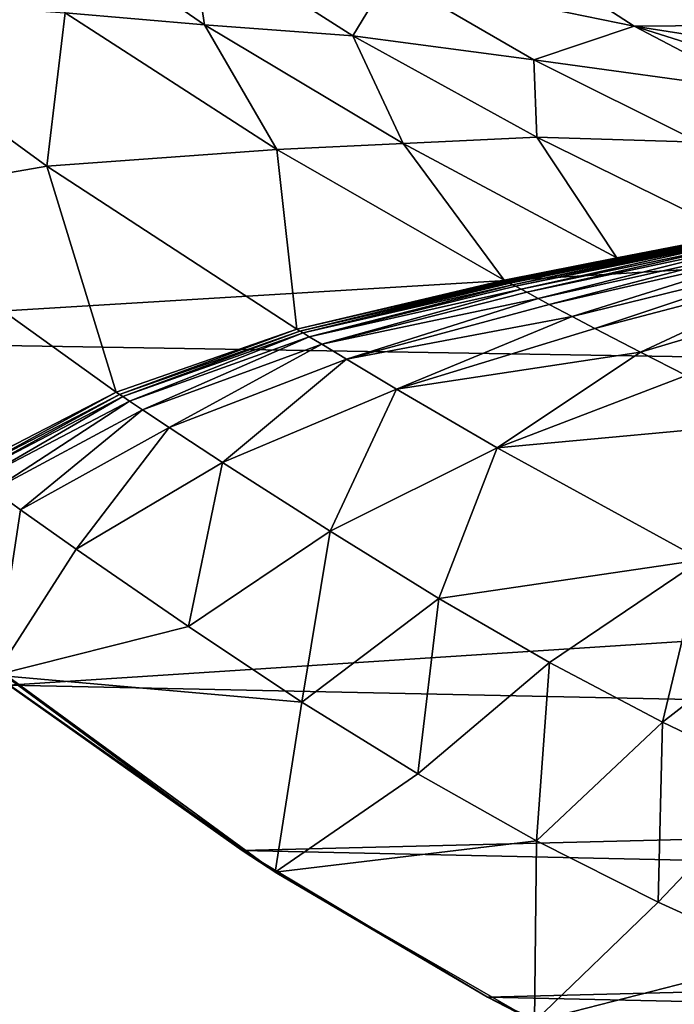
# Model space of a CAD drawing. Header units: metres. Extents: x -1004 to 0, y -808 to 0.
# Tile 91 of 127: x -558 to -506, y -224 to -147. Entities that reach past the tile are written whole.
import ezdxf

# ---------------------------------------------------------------- set-up
doc = ezdxf.new("R2010")
doc.units = ezdxf.units.M

msp = doc.modelspace()

# ---------------------------------------------------------------- linework, layer by layer
at = {"layer": 'None'}
for points in [[(-531.962463, -59.26767, 664.851257), (-631.364441, -146.148254, 662.575684), (-594.247375, -171.585114, 661.909546)], [(-594.247375, -171.585114, 661.909546), (-196.308548, -147.470947, 662.541565), (-531.962463, -59.26767, 664.851257)], [(-196.308548, -147.470947, 662.541565), (-191.884094, -88.40519, 664.088562), (-531.962463, -59.26767, 664.851257)], [(-556.999023, -137.307114, 378.823914), (-543.08551, -146.929062, 383.861603), (-554.046204, -146.000259, 409.907684)], [(-543.08551, -146.929062, 383.861603), (-556.999023, -137.307114, 378.823914), (-544.187378, -139.638962, 352.78244)], [(-543.08551, -146.929062, 383.861603), (-544.187378, -139.638962, 352.78244), (-531.402161, -147.788834, 358.091064)], [(-544.187378, -139.638962, 352.78244), (-528.55072, -143.075027, 328.656036), (-531.402161, -147.788834, 358.091064)], [(-509.277069, -147.042801, 307.658112), (-528.55072, -143.075027, 328.656036), (-517.116272, -141.940079, 304.015839)], [(-493.020752, -146.913696, 287.095276), (-509.277069, -147.042801, 307.658112), (-517.116272, -141.940079, 304.015839)], [(-493.020752, -146.913696, 287.095276), (-517.116272, -141.940079, 304.015839), (-507.155457, -144.321609, 295.209076)], [(-531.402161, -147.788834, 358.091064), (-528.55072, -143.075027, 328.656036), (-517.165771, -149.68663, 334.021271)], [(-528.55072, -143.075027, 328.656036), (-509.277069, -147.042801, 307.658112), (-517.165771, -149.68663, 334.021271)], [(-498.638977, -146.995224, 281.253448), (-512.386902, -144.072159, 287.470703), (-505.292938, -145.483459, 280.861511)], [(-512.386902, -144.072159, 287.470703), (-498.638977, -146.995224, 281.253448), (-504.396667, -145.5905, 287.839233)], [(-500.33551, -145.213379, 274.765442), (-495.223572, -147.053741, 275.155823), (-511.722473, -143.458649, 280.469604)], [(-511.722473, -143.458649, 280.469604), (-495.223572, -147.053741, 275.155823), (-505.292938, -145.483459, 280.861511)], [(-555.494507, -158.067413, 467.170807), (-573.880859, -144.594589, 462.815552), (-554.046204, -146.000259, 409.907684)], [(-573.880859, -144.594589, 462.815552), (-555.494507, -158.067413, 467.170807), (-571.039795, -160.74884, 519.949524)], [(-484.801025, -148.425873, 282.037292), (-493.020752, -146.913696, 287.095276), (-507.155457, -144.321609, 295.209076)], [(-504.396667, -145.5905, 287.839233), (-484.801025, -148.425873, 282.037292), (-507.155457, -144.321609, 295.209076)], [(-537.396606, -156.74939, 415.356506), (-555.494507, -158.067413, 467.170807), (-554.046204, -146.000259, 409.907684)], [(-554.046204, -146.000259, 409.907684), (-543.08551, -146.929062, 383.861603), (-537.396606, -156.74939, 415.356506)], [(-543.08551, -146.929062, 383.861603), (-527.468689, -156.284607, 389.762573), (-537.396606, -156.74939, 415.356506)], [(-527.468689, -156.284607, 389.762573), (-543.08551, -146.929062, 383.861603), (-531.402161, -147.788834, 358.091064)], [(-517.165771, -149.68663, 334.021271), (-509.277069, -147.042801, 307.658112), (-499.634186, -152.102997, 312.763336)], [(-486.861877, -150.556183, 290.254791), (-509.277069, -147.042801, 307.658112), (-493.020752, -146.913696, 287.095276)], [(-509.277069, -147.042801, 307.658112), (-489.774475, -153.203308, 303.31839), (-499.634186, -152.102997, 312.763336)], [(-509.277069, -147.042801, 307.658112), (-486.861877, -150.556183, 290.254791), (-489.774475, -153.203308, 303.31839)], [(-229.7612, -177.557999, 661.75354), (-196.308548, -147.470947, 662.541565), (-594.247375, -171.585114, 661.909546)], [(-531.402161, -147.788834, 358.091064), (-517.165771, -149.68663, 334.021271), (-516.939087, -155.764053, 364.371826)], [(-516.939087, -155.764053, 364.371826), (-527.468689, -156.284607, 389.762573), (-531.402161, -147.788834, 358.091064)], [(-504.205811, -156.166122, 340.429718), (-517.165771, -149.68663, 334.021271), (-499.634186, -152.102997, 312.763336)], [(-517.165771, -149.68663, 334.021271), (-504.205811, -156.166122, 340.429718), (-516.939087, -155.764053, 364.371826)], [(-537.396606, -156.74939, 415.356506), (-527.468689, -156.284607, 389.762573), (-519.507141, -167.028503, 421.231171)], [(-510.645599, -165.259277, 396.148621), (-527.468689, -156.284607, 389.762573), (-516.939087, -155.764053, 364.371826)], [(-527.468689, -156.284607, 389.762573), (-510.645599, -165.259277, 396.148621), (-519.507141, -167.028503, 421.231171)], [(-516.939087, -155.764053, 364.371826), (-504.205811, -156.166122, 340.429718), (-501.306091, -163.446976, 371.209839)], [(-501.306091, -163.446976, 371.209839), (-510.645599, -165.259277, 396.148621), (-516.939087, -155.764053, 364.371826)], [(-535.816467, -170.884232, 471.858704), (-555.494507, -158.067413, 467.170807), (-537.396606, -156.74939, 415.356506)], [(-519.507141, -167.028503, 421.231171), (-535.816467, -170.884232, 471.858704), (-537.396606, -156.74939, 415.356506)], [(-555.494507, -158.067413, 467.170807), (-550.034851, -175.840073, 523.238892), (-571.039795, -160.74884, 519.949524)], [(-555.494507, -158.067413, 467.170807), (-535.816467, -170.884232, 471.858704), (-550.034851, -175.840073, 523.238892)], [(-550.034851, -175.840073, 523.238892), (-561.884583, -181.954407, 575.41095), (-571.039795, -160.74884, 519.949524)], [(-501.306091, -163.446976, 371.209839), (-501.209442, -163.491745, 371.25174), (-510.645599, -165.259277, 396.148621)], [(-510.645599, -165.259277, 396.148621), (-501.209442, -163.491745, 371.25174), (-519.396545, -167.088211, 421.266968)], [(-519.396545, -167.088211, 421.266968), (-501.209442, -163.491745, 371.25174), (-519.285889, -167.147888, 421.302887)], [(-501.209442, -163.491745, 371.25174), (-501.112762, -163.536514, 371.293671), (-519.285889, -167.147888, 421.302887)], [(-519.285889, -167.147888, 421.302887), (-501.112762, -163.536514, 371.293671), (-519.175232, -167.207535, 421.338776)], [(-501.112762, -163.536514, 371.293671), (-501.016022, -163.581253, 371.335632), (-519.175232, -167.207535, 421.338776)], [(-519.175232, -167.207535, 421.338776), (-501.016022, -163.581253, 371.335632), (-519.064575, -167.267151, 421.374695)], [(-519.064575, -167.267151, 421.374695), (-501.016022, -163.581253, 371.335632), (-500.919312, -163.625977, 371.377594)], [(-519.064575, -167.267151, 421.374695), (-500.919312, -163.625977, 371.377594), (-518.843079, -167.386353, 421.446533)], [(-518.843079, -167.386353, 421.446533), (-500.919312, -163.625977, 371.377594), (-500.725769, -163.715393, 371.461517)], [(-518.621521, -167.505508, 421.518372), (-518.843079, -167.386353, 421.446533), (-500.725769, -163.715393, 371.461517)], [(-518.621521, -167.505508, 421.518372), (-500.725769, -163.715393, 371.461517), (-500.532166, -163.804764, 371.545441)], [(-518.178345, -167.74379, 421.662079), (-518.621521, -167.505508, 421.518372), (-500.532166, -163.804764, 371.545441)], [(-518.178345, -167.74379, 421.662079), (-500.532166, -163.804764, 371.545441), (-500.144775, -163.98349, 371.713379)], [(-517.734985, -167.982071, 421.805786), (-518.178345, -167.74379, 421.662079), (-500.144775, -163.98349, 371.713379)], [(-517.734985, -167.982071, 421.805786), (-500.144775, -163.98349, 371.713379), (-499.757202, -164.162186, 371.881378)], [(-516.847473, -168.458191, 422.093323), (-517.734985, -167.982071, 421.805786), (-499.757202, -164.162186, 371.881378)], [(-516.847473, -168.458191, 422.093323), (-499.757202, -164.162186, 371.881378), (-498.981293, -164.519226, 372.217529)], [(-515.958374, -168.932983, 422.38092), (-516.847473, -168.458191, 422.093323), (-498.981293, -164.519226, 372.217529)], [(-498.204041, -164.87529, 372.553864), (-515.958374, -168.932983, 422.38092), (-498.981293, -164.519226, 372.217529)], [(-498.204041, -164.87529, 372.553864), (-514.175232, -169.877762, 422.956238), (-515.958374, -168.932983, 422.38092)], [(-496.645416, -165.58403, 373.226929), (-514.175232, -169.877762, 422.956238), (-498.204041, -164.87529, 372.553864)], [(-519.507141, -167.028503, 421.231171), (-510.645599, -165.259277, 396.148621), (-519.396545, -167.088211, 421.266968)], [(-514.175232, -169.877762, 422.956238), (-496.645416, -165.58403, 373.226929), (-512.387329, -170.818054, 423.531342)], [(-512.387329, -170.818054, 423.531342), (-496.645416, -165.58403, 373.226929), (-495.082611, -166.289413, 373.900208)], [(-508.79895, -172.685196, 424.679901), (-512.387329, -170.818054, 423.531342), (-495.082611, -166.289413, 373.900208)], [(-508.79895, -172.685196, 424.679901), (-495.082611, -166.289413, 373.900208), (-491.946411, -167.689941, 375.24585)], [(-519.507141, -167.028503, 421.231171), (-519.396545, -167.088211, 421.266968), (-535.816467, -170.884232, 471.858704)], [(-519.396545, -167.088211, 421.266968), (-535.572937, -171.032715, 471.915863), (-535.816467, -170.884232, 471.858704)], [(-519.396545, -167.088211, 421.266968), (-519.285889, -167.147888, 421.302887), (-535.572937, -171.032715, 471.915863)], [(-519.285889, -167.147888, 421.302887), (-519.175232, -167.207535, 421.338776), (-535.572937, -171.032715, 471.915863)], [(-535.572937, -171.032715, 471.915863), (-519.175232, -167.207535, 421.338776), (-535.329285, -171.181061, 471.973145)], [(-535.329285, -171.181061, 471.973145), (-519.175232, -167.207535, 421.338776), (-519.064575, -167.267151, 421.374695)], [(-519.064575, -167.267151, 421.374695), (-518.843079, -167.386353, 421.446533), (-535.329285, -171.181061, 471.973145)], [(-518.843079, -167.386353, 421.446533), (-534.841736, -171.477493, 472.087708), (-535.329285, -171.181061, 471.973145)], [(-534.841736, -171.477493, 472.087708), (-518.843079, -167.386353, 421.446533), (-518.621521, -167.505508, 421.518372)], [(-518.178345, -167.74379, 421.662079), (-534.841736, -171.477493, 472.087708), (-518.621521, -167.505508, 421.518372)], [(-533.866028, -172.070251, 472.316956), (-534.841736, -171.477493, 472.087708), (-518.178345, -167.74379, 421.662079)], [(-533.866028, -172.070251, 472.316956), (-518.178345, -167.74379, 421.662079), (-517.734985, -167.982071, 421.805786)], [(-516.847473, -168.458191, 422.093323), (-533.866028, -172.070251, 472.316956), (-517.734985, -167.982071, 421.805786)], [(-505.195343, -174.531967, 425.824249), (-508.79895, -172.685196, 424.679901), (-491.946411, -167.689941, 375.24585)], [(-531.911072, -173.253067, 472.775543), (-533.866028, -172.070251, 472.316956), (-516.847473, -168.458191, 422.093323)], [(-515.958374, -168.932983, 422.38092), (-531.911072, -173.253067, 472.775543), (-516.847473, -168.458191, 422.093323)], [(-514.175232, -169.877762, 422.956238), (-531.911072, -173.253067, 472.775543), (-515.958374, -168.932983, 422.38092)], [(-527.980042, -175.597137, 473.692719), (-531.911072, -173.253067, 472.775543), (-514.175232, -169.877762, 422.956238)], [(-527.980042, -175.597137, 473.692719), (-514.175232, -169.877762, 422.956238), (-512.387329, -170.818054, 423.531342)], [(-535.816467, -170.884232, 471.858704), (-549.77478, -176.01445, 523.278992), (-550.034851, -175.840073, 523.238892)], [(-535.816467, -170.884232, 471.858704), (-535.572937, -171.032715, 471.915863), (-549.77478, -176.01445, 523.278992)], [(-549.77478, -176.01445, 523.278992), (-535.572937, -171.032715, 471.915863), (-549.514587, -176.18866, 523.319275)], [(-549.514587, -176.18866, 523.319275), (-535.572937, -171.032715, 471.915863), (-535.329285, -171.181061, 471.973145)], [(-549.514587, -176.18866, 523.319275), (-535.329285, -171.181061, 471.973145), (-548.993774, -176.536758, 523.399841)], [(-535.329285, -171.181061, 471.973145), (-534.841736, -171.477493, 472.087708), (-548.993774, -176.536758, 523.399841)], [(-527.980042, -175.597137, 473.692719), (-512.387329, -170.818054, 423.531342), (-508.79895, -172.685196, 424.679901)], [(-558.485962, -198.901932, 661.194153), (-229.7612, -177.557999, 661.75354), (-594.247375, -171.585114, 661.909546)], [(-534.841736, -171.477493, 472.087708), (-547.951782, -177.232834, 523.561035), (-548.993774, -176.536758, 523.399841)], [(-547.951782, -177.232834, 523.561035), (-534.841736, -171.477493, 472.087708), (-533.866028, -172.070251, 472.316956)], [(-545.864014, -178.621582, 523.883545), (-547.951782, -177.232834, 523.561035), (-533.866028, -172.070251, 472.316956)], [(-533.866028, -172.070251, 472.316956), (-531.911072, -173.253067, 472.775543), (-545.864014, -178.621582, 523.883545)], [(-520.058289, -180.215347, 475.520233), (-527.980042, -175.597137, 473.692719), (-508.79895, -172.685196, 424.679901)], [(-520.058289, -180.215347, 475.520233), (-508.79895, -172.685196, 424.679901), (-505.195343, -174.531967, 425.824249)], [(-531.911072, -173.253067, 472.775543), (-541.664368, -181.372559, 524.528809), (-545.864014, -178.621582, 523.883545)], [(-541.664368, -181.372559, 524.528809), (-531.911072, -173.253067, 472.775543), (-527.980042, -175.597137, 473.692719)], [(-497.95578, -178.161438, 428.090607), (-520.058289, -180.215347, 475.520233), (-505.195343, -174.531967, 425.824249)], [(-561.613953, -182.150986, 575.431824), (-561.884583, -181.954407, 575.41095), (-550.034851, -175.840073, 523.238892)], [(-549.77478, -176.01445, 523.278992), (-561.613953, -182.150986, 575.431824), (-550.034851, -175.840073, 523.238892)], [(-533.194458, -186.789307, 525.81543), (-541.664368, -181.372559, 524.528809), (-527.980042, -175.597137, 473.692719)], [(-533.194458, -186.789307, 525.81543), (-527.980042, -175.597137, 473.692719), (-520.058289, -180.215347, 475.520233)], [(-561.613953, -182.150986, 575.431824), (-549.77478, -176.01445, 523.278992), (-561.34314, -182.347382, 575.452881)], [(-561.34314, -182.347382, 575.452881), (-549.77478, -176.01445, 523.278992), (-549.514587, -176.18866, 523.319275)], [(-561.34314, -182.347382, 575.452881), (-549.514587, -176.18866, 523.319275), (-560.801086, -182.739777, 575.494995)], [(-549.514587, -176.18866, 523.319275), (-548.993774, -176.536758, 523.399841), (-560.801086, -182.739777, 575.494995)], [(-560.801086, -182.739777, 575.494995), (-548.993774, -176.536758, 523.399841), (-559.716736, -183.524307, 575.579346)], [(-548.993774, -176.536758, 523.399841), (-547.951782, -177.232834, 523.561035), (-559.716736, -183.524307, 575.579346)], [(-547.951782, -177.232834, 523.561035), (-557.543884, -185.089096, 575.748047), (-559.716736, -183.524307, 575.579346)], [(-545.864014, -178.621582, 523.883545), (-557.543884, -185.089096, 575.748047), (-547.951782, -177.232834, 523.561035)], [(-265.374725, -205.054779, 661.033325), (-229.7612, -177.557999, 661.75354), (-558.485962, -198.901932, 661.194153)], [(-497.95578, -178.161438, 428.090607), (-503.978882, -189.03627, 479.094452), (-520.058289, -180.215347, 475.520233)], [(-553.171692, -188.187042, 576.085876), (-557.543884, -185.089096, 575.748047), (-545.864014, -178.621582, 523.883545)], [(-541.664368, -181.372559, 524.528809), (-553.171692, -188.187042, 576.085876), (-545.864014, -178.621582, 523.883545)], [(-524.640259, -192.081482, 527.088013), (-533.194458, -186.789307, 525.81543), (-520.058289, -180.215347, 475.520233)], [(-503.978882, -189.03627, 479.094452), (-524.640259, -192.081482, 527.088013), (-520.058289, -180.215347, 475.520233)], [(-553.171692, -188.187042, 576.085876), (-541.664368, -181.372559, 524.528809), (-544.346008, -194.280701, 576.760437)], [(-544.346008, -194.280701, 576.760437), (-541.664368, -181.372559, 524.528809), (-533.194458, -186.789307, 525.81543)], [(-559.716736, -183.524307, 575.579346), (-557.543884, -185.089096, 575.748047), (-559.538574, -198.120163, 628.364929)], [(-557.543884, -185.089096, 575.748047), (-553.171692, -188.187042, 576.085876), (-559.538574, -198.120163, 628.364929)], [(-559.538574, -198.120163, 628.364929), (-537.404663, -213.694702, 644.584961), (-575.3974, -185.910645, 644.94873)], [(-575.3974, -185.910645, 644.94873), (-537.404663, -213.694702, 644.584961), (-540.131531, -211.915665, 660.853333)], [(-540.131531, -211.915665, 660.853333), (-558.485962, -198.901932, 661.194153), (-575.3974, -185.910645, 644.94873)], [(-535.415405, -200.226791, 577.429077), (-544.346008, -194.280701, 576.760437), (-533.194458, -186.789307, 525.81543)], [(-535.415405, -200.226791, 577.429077), (-533.194458, -186.789307, 525.81543), (-524.640259, -192.081482, 527.088013)], [(-559.538574, -198.120163, 628.364929), (-553.171692, -188.187042, 576.085876), (-544.346008, -194.280701, 576.760437)], [(-503.978882, -189.03627, 479.094452), (-515.940308, -197.123001, 528.335327), (-524.640259, -192.081482, 527.088013)], [(-503.978882, -189.03627, 479.094452), (-507.061371, -201.80954, 529.546265), (-515.940308, -197.123001, 528.335327)], [(-507.061371, -201.80954, 529.546265), (-503.978882, -189.03627, 479.094452), (-495.7612, -193.048477, 480.810181)], [(-526.300659, -205.883759, 578.085571), (-535.415405, -200.226791, 577.429077), (-524.640259, -192.081482, 527.088013)], [(-515.940308, -197.123001, 528.335327), (-526.300659, -205.883759, 578.085571), (-524.640259, -192.081482, 527.088013)], [(-498.039124, -206.131241, 530.710022), (-507.061371, -201.80954, 529.546265), (-495.7612, -193.048477, 480.810181)], [(-559.538574, -198.120163, 628.364929), (-544.346008, -194.280701, 576.760437), (-535.415405, -200.226791, 577.429077)], [(-515.940308, -197.123001, 528.335327), (-516.954773, -211.134689, 578.723938), (-526.300659, -205.883759, 578.085571)], [(-507.061371, -201.80954, 529.546265), (-516.954773, -211.134689, 578.723938), (-515.940308, -197.123001, 528.335327)], [(-537.52655, -213.616623, 628.364929), (-559.538574, -198.120163, 628.364929), (-535.415405, -200.226791, 577.429077)], [(-559.538574, -198.120163, 628.364929), (-537.52655, -213.616623, 628.364929), (-537.404663, -213.694702, 644.584961)], [(-540.131531, -211.915665, 660.853333), (-265.374725, -205.054779, 661.033325), (-558.485962, -198.901932, 661.194153)], [(-537.52655, -213.616623, 628.364929), (-535.415405, -200.226791, 577.429077), (-526.300659, -205.883759, 578.085571)], [(-516.954773, -211.134689, 578.723938), (-507.061371, -201.80954, 529.546265), (-507.408875, -215.96991, 579.338257)], [(-507.408875, -215.96991, 579.338257), (-507.061371, -201.80954, 529.546265), (-498.039124, -206.131241, 530.710022)], [(-284.117157, -217.49707, 660.707458), (-265.374725, -205.054779, 661.033325), (-540.131531, -211.915665, 660.853333)], [(-516.954773, -211.134689, 578.723938), (-537.52655, -213.616623, 628.364929), (-526.300659, -205.883759, 578.085571)], [(-497.693268, -220.379211, 579.922424), (-507.408875, -215.96991, 579.338257), (-498.039124, -206.131241, 530.710022)], [(-517.136902, -225.365845, 628.364929), (-537.52655, -213.616623, 628.364929), (-516.954773, -211.134689, 578.723938)], [(-507.408875, -215.96991, 579.338257), (-517.136902, -225.365845, 628.364929), (-516.954773, -211.134689, 578.723938)], [(-520.812561, -223.441391, 660.551514), (-284.117157, -217.49707, 660.707458), (-540.131531, -211.915665, 660.853333)], [(-537.404663, -213.694702, 644.584961), (-520.812561, -223.441391, 660.551514), (-540.131531, -211.915665, 660.853333)], [(-537.52655, -213.616623, 628.364929), (-517.136902, -225.365845, 628.364929), (-537.404663, -213.694702, 644.584961)], [(-537.404663, -213.694702, 644.584961), (-517.136902, -225.365845, 628.364929), (-520.812561, -223.441391, 660.551514)], [(-517.136902, -225.365845, 628.364929), (-507.408875, -215.96991, 579.338257), (-497.693268, -220.379211, 579.922424)], [(-303.921326, -228.169846, 660.427917), (-284.117157, -217.49707, 660.707458), (-520.812561, -223.441391, 660.551514)], [(-495.685699, -235.064606, 628.364929), (-517.136902, -225.365845, 628.364929), (-497.693268, -220.379211, 579.922424)], [(-500.497192, -233.107132, 660.29834), (-303.921326, -228.169846, 660.427917), (-520.812561, -223.441391, 660.551514)], [(-517.136902, -225.365845, 628.364929), (-500.497192, -233.107132, 660.29834), (-520.812561, -223.441391, 660.551514)]]:
    msp.add_3dface(points, dxfattribs=at)
at = {"layer": 'None012349'}
for points in [[(-787.024658, -763.271118, 90), (-994.037292, -10, 90), (-533.424561, -638.481384, 90)], [(-994.037292, -10, 90), (-526.238708, -632.856445, 90), (-533.424561, -638.481384, 90)], [(-10, -10, 90), (-502.018646, -625.846375, 90), (-994.037292, -10, 90)], [(-502.018646, -625.846375, 90), (-510.034576, -626.560547, 90), (-994.037292, -10, 90)], [(-994.037292, -10, 90), (-510.034576, -626.560547, 90), (-518.256042, -628.853394, 90)], [(-518.256042, -628.853394, 90), (-526.238708, -632.856445, 90), (-994.037292, -10, 90)], [(-940.709534, -322.106171, 114.400673), (-513.875122, -606.131226, 109.443001), (-598.695557, -78.099586, 118.659828)], [(-598.695557, -78.099586, 118.659828), (-513.875122, -606.131226, 109.443001), (-502.018616, -79.224953, 118.640182)], [(-513.875122, -606.131226, 109.443001), (-502.018646, -605.043579, 109.461983), (-502.018616, -79.224953, 118.640182)]]:
    msp.add_3dface(points, dxfattribs=at)

doc.saveas('drawing.dxf')
